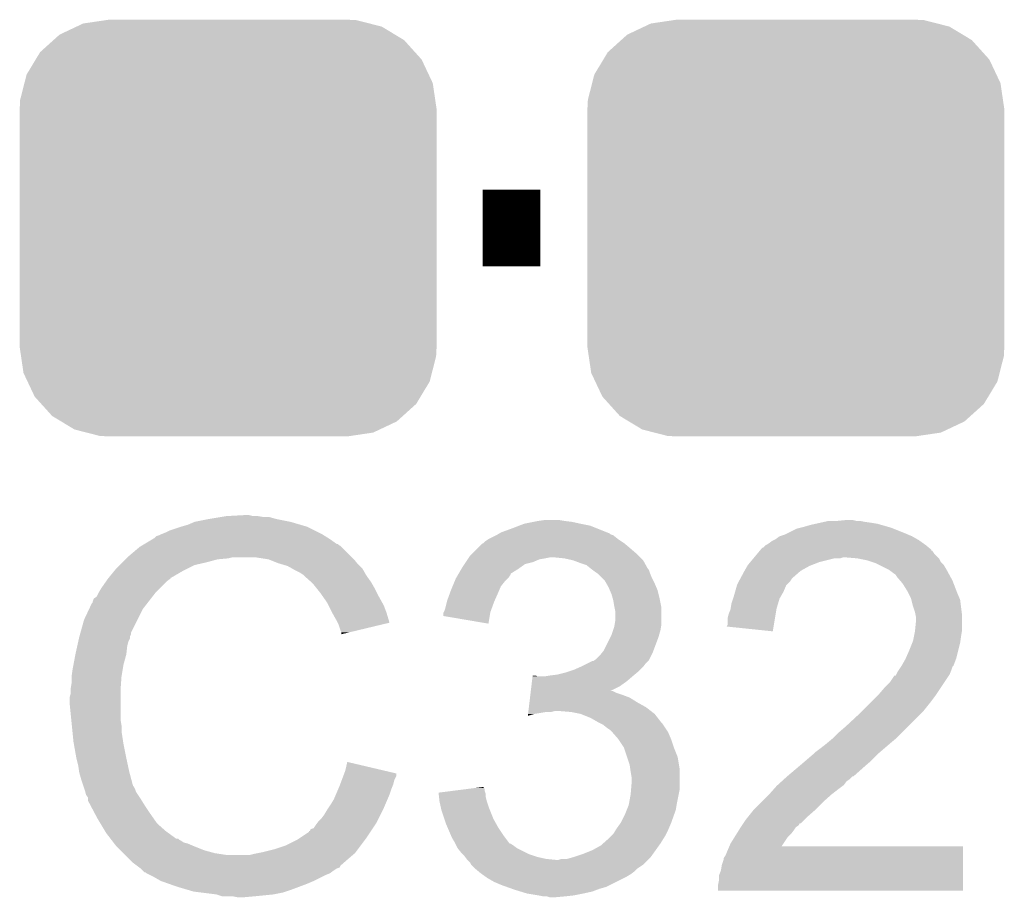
# Model space of a CAD drawing. Extents: x -4 to 126, y -8 to 66.
# Tile 128 of 256: x 34.2 to 36.81, y 52.1 to 54.42. Entities that reach past the tile are written whole.
import ezdxf

# ---------------------------------------------------------------- set-up
doc = ezdxf.new("R2010")
doc.units = 0
doc.layers.get('0').update_dxf_attribs({"linetype": 'CONTINUOUS'})
doc.layers.add('CLICKER_2_FOR_TMPM4L4A_V104_GTO', color=11, linetype='CONTINUOUS')
doc.layers.add('CLICKER_2_FOR_TMPM4L4A_V104_GTS', color=8, linetype='CONTINUOUS')

# ---------------------------------------------------------------- blocks, each defined once
blk = doc.blocks.new('CUSTOM_194')
for points in [[(-0.383312, 0.541074), (-0.323442, 0.549926), (0.373946, 0.541074), (0.339246, 0.549926)], [(-0.323442, 0.549926), (-0.31496, 0.55118), (0.339246, 0.549926), (0.31496, 0.55118)], [(-0.445816, 0.51162), (-0.400774, 0.532846), (0.441342, 0.51162), (0.406198, 0.532846)], [(-0.400774, 0.532846), (-0.383312, 0.541074), (0.406198, 0.532846), (0.373946, 0.541074)], [(-0.497124, 0.465342), (-0.461888, 0.497124), (0.49401, 0.465342), (0.465342, 0.497124)], [(-0.461888, 0.497124), (-0.445816, 0.51162), (0.465342, 0.497124), (0.441342, 0.51162)], [(-0.532846, 0.406198), (-0.508918, 0.445816), (0.53029, 0.406198), (0.51162, 0.445816)], [(-0.508918, 0.445816), (-0.497124, 0.465342), (0.51162, 0.445816), (0.49401, 0.465342)], [(-0.538686, 0.383312), (-0.532846, 0.406198), (0.541074, 0.383312), (0.53029, 0.406198)], [(-0.549926, 0.339246), (-0.538686, 0.383312), (0.54759, 0.339246), (0.541074, 0.383312)], [(-0.55118, 0.31496), (-0.549926, 0.339246), (0.55118, 0.31496), (0.54759, 0.339246)], [(-0.55118, -0.31496), (-0.55118, 0.31496), (0.55118, -0.31496), (0.55118, 0.31496)], [(-0.547588, -0.339246), (-0.55118, -0.31496), (0.549926, -0.339246), (0.55118, -0.31496)], [(-0.541074, -0.383312), (-0.547588, -0.339246), (0.538684, -0.383312), (0.549926, -0.339246)], [(-0.530288, -0.406198), (-0.541074, -0.383312), (0.532846, -0.406198), (0.538684, -0.383312)], [(-0.51162, -0.445816), (-0.530288, -0.406198), (0.508916, -0.445816), (0.532846, -0.406198)], [(-0.494008, -0.465342), (-0.51162, -0.445816), (0.497124, -0.465342), (0.508916, -0.445816)], [(-0.465342, -0.497124), (-0.494008, -0.465342), (0.461886, -0.497124), (0.497124, -0.465342)], [(-0.44134, -0.51162), (-0.465342, -0.497124), (0.445816, -0.51162), (0.461886, -0.497124)], [(-0.406198, -0.532846), (-0.44134, -0.51162), (0.400772, -0.532846), (0.445816, -0.51162)], [(-0.373944, -0.541074), (-0.406198, -0.532846), (0.383312, -0.541074), (0.400772, -0.532846)], [(-0.339246, -0.549926), (-0.373944, -0.541074), (0.32344, -0.549926), (0.383312, -0.541074)], [(-0.31496, -0.55118), (-0.339246, -0.549926), (0.31496, -0.55118), (0.32344, -0.549926)]]:
    blk.add_solid(points)

msp = doc.modelspace()

# ---------------------------------------------------------------- linework, layer by layer
at = {"layer": 'CLICKER_2_FOR_TMPM4L4A_V104_GTO', "const_width": 0.2032}
msp.add_lwpolyline([(35.42792, 53.8734), (35.58032, 53.8734)], dxfattribs=at)
at = {"layer": 'CLICKER_2_FOR_TMPM4L4A_V104_GTO'}
for points in [[(34.74974, 53.1114), (34.795458, 53.11394), (34.820862, 53.1114), (34.810702, 53.11394)], [(34.63036, 53.08346), (34.648142, 53.08854), (34.9631, 53.08346), (34.945828, 53.08854)], [(34.648142, 53.08854), (34.665922, 53.09616), (34.945828, 53.08854), (34.91992, 53.09616)], [(34.665922, 53.09616), (34.70402, 53.10378), (34.91992, 53.09616), (34.881818, 53.10378)], [(34.70402, 53.10378), (34.7345, 53.10886), (34.881818, 53.10378), (34.864044, 53.10886)], [(34.7345, 53.10886), (34.74974, 53.1114), (34.848802, 53.10886), (34.833562, 53.1114)], [(35.50412, 53.07838), (35.523926, 53.085998), (35.731446, 53.07838), (35.712402, 53.085998)], [(35.523926, 53.085998), (35.537142, 53.09108), (35.712402, 53.085998), (35.687, 53.09108)], [(35.537142, 53.09108), (35.56254, 53.09616), (35.687, 53.09108), (35.664138, 53.09616)], [(35.56254, 53.09616), (35.57524, 53.0987), (35.664138, 53.09616), (35.64382, 53.0987)], [(35.57524, 53.0987), (35.593022, 53.10124), (35.64382, 53.0987), (35.628582, 53.10124)], [(36.27882, 53.08346), (36.296598, 53.08854), (36.498532, 53.08346), (36.480752, 53.08854)], [(36.296598, 53.08854), (36.308028, 53.09108), (36.480752, 53.08854), (36.471862, 53.09108)], [(36.308028, 53.09108), (36.31946, 53.09362), (36.471862, 53.09108), (36.45662, 53.09362)], [(36.31946, 53.09362), (36.33089, 53.09616), (36.45662, 53.09362), (36.43884, 53.09616)], [(36.33089, 53.09616), (36.342322, 53.0987), (36.43884, 53.09616), (36.426142, 53.0987)], [(36.36518, 53.0987), (36.390578, 53.10124), (36.415982, 53.0987), (36.405822, 53.10124)], [(34.564324, 53.05806), (34.57194, 53.0606), (35.011866, 53.05806), (35.007802, 53.0606)], [(34.57194, 53.0606), (34.57702, 53.06314), (35.007802, 53.0606), (35.003738, 53.06314)], [(34.57702, 53.06314), (34.58972, 53.06822), (35.003738, 53.06314), (34.99358, 53.06822)], [(34.58972, 53.06822), (34.599882, 53.0733), (34.99358, 53.06822), (34.98342, 53.0733)], [(34.599882, 53.0733), (34.63036, 53.08346), (34.98342, 53.0733), (34.9631, 53.08346)], [(35.443162, 53.05044), (35.463474, 53.060598), (35.78606, 53.05044), (35.773362, 53.060598)], [(35.463474, 53.060598), (35.463478, 53.0606), (35.773362, 53.060598), (35.773358, 53.0606)], [(35.463478, 53.0606), (35.467712, 53.06314), (35.773358, 53.0606), (35.765744, 53.06314)], [(35.467712, 53.06314), (35.471938, 53.065676), (35.765744, 53.06314), (35.7632, 53.065676)], [(35.471938, 53.065676), (35.47618, 53.06822), (35.7632, 53.065676), (35.756842, 53.06822)], [(35.47618, 53.06822), (35.50412, 53.07838), (35.756842, 53.06822), (35.731446, 53.07838)], [(36.212782, 53.05806), (36.22802, 53.06314), (36.563302, 53.05806), (36.551448, 53.06314)], [(36.22802, 53.06314), (36.233098, 53.06568), (36.551448, 53.06314), (36.54552, 53.06568)], [(36.233098, 53.06568), (36.258502, 53.078382), (36.54552, 53.06568), (36.513768, 53.078382)], [(36.258502, 53.078382), (36.268656, 53.08092), (36.513768, 53.078382), (36.507422, 53.08092)], [(36.268656, 53.08092), (36.27882, 53.08346), (36.507422, 53.08092), (36.498532, 53.08346)], [(34.525368, 53.032658), (34.529602, 53.035198), (35.052, 53.032658), (35.046924, 53.035198)], [(34.529602, 53.035198), (34.533828, 53.037734), (35.046924, 53.035198), (35.044386, 53.037734)], [(34.533828, 53.037734), (34.533838, 53.03774), (35.044386, 53.037734), (35.041844, 53.03774)], [(34.533838, 53.03774), (34.555004, 53.05044), (35.041844, 53.03774), (35.024058, 53.05044)], [(34.555004, 53.05044), (34.559242, 53.052982), (35.024058, 53.05044), (35.019992, 53.052982)], [(34.559242, 53.052982), (34.564324, 53.05806), (35.019992, 53.052982), (35.011866, 53.05806)], [(35.41522, 53.02758), (35.425384, 53.037742), (35.81654, 53.02758), (35.804346, 53.037742)], [(35.425384, 53.037742), (35.430456, 53.04028), (35.804346, 53.037742), (35.8013, 53.04028)], [(35.430456, 53.04028), (35.43046, 53.040282), (35.8013, 53.04028), (35.801298, 53.040282)], [(35.43046, 53.040282), (35.43554, 53.04536), (35.801298, 53.040282), (35.79368, 53.04536)], [(35.43554, 53.04536), (35.443162, 53.05044), (35.79368, 53.04536), (35.78606, 53.05044)], [(36.169606, 53.027586), (36.17722, 53.0352), (36.607992, 53.027586), (36.59886, 53.0352)], [(36.17722, 53.0352), (36.177224, 53.035202), (36.59886, 53.0352), (36.598858, 53.035202)], [(36.177224, 53.035202), (36.1823, 53.037742), (36.598858, 53.035202), (36.595302, 53.037742)], [(36.1823, 53.037742), (36.192462, 53.04536), (36.595302, 53.037742), (36.584638, 53.04536)], [(36.192462, 53.04536), (36.197538, 53.0479), (36.584638, 53.04536), (36.581082, 53.0479)], [(36.197538, 53.0479), (36.20262, 53.050442), (36.581082, 53.0479), (36.576634, 53.050442)], [(36.20262, 53.050442), (36.212782, 53.05806), (36.576634, 53.050442), (36.563302, 53.05806)], [(34.48812, 53.00218), (34.521142, 53.030122), (35.08248, 53.00218), (35.054538, 53.030122)], [(34.521142, 53.030122), (34.525368, 53.032658), (35.054538, 53.030122), (35.052, 53.032658)], [(35.391512, 53.00218), (35.394902, 53.007262), (35.844482, 53.00218), (35.8394, 53.007262)], [(35.394902, 53.007262), (35.399982, 53.012342), (35.8394, 53.007262), (35.83432, 53.012342)], [(35.399982, 53.012342), (35.41522, 53.02758), (35.83432, 53.012342), (35.81654, 53.02758)], [(36.145896, 53.00218), (36.154364, 53.012338), (36.63188, 53.00218), (36.621722, 53.012338)], [(36.154364, 53.012338), (36.16071, 53.019952), (36.621722, 53.012338), (36.616644, 53.019952)], [(36.16071, 53.019952), (36.160716, 53.01996), (36.616644, 53.019952), (36.614122, 53.01996)], [(36.160716, 53.01996), (36.162826, 53.022492), (36.614122, 53.01996), (36.6141, 53.022492)], [(36.162826, 53.022492), (36.167068, 53.02758), (36.6141, 53.022492), (36.608, 53.02758)], [(36.167068, 53.02758), (36.169606, 53.027586), (36.608, 53.02758), (36.607992, 53.027586)], [(34.460178, 52.974238), (34.4678, 52.98186), (34.650676, 52.974238), (34.665918, 52.98186)], [(34.4678, 52.98186), (34.47542, 52.98948), (34.665918, 52.98186), (34.69894, 52.98948)], [(34.47542, 52.98948), (34.48304, 52.9971), (34.69894, 52.98948), (34.726878, 52.9971)], [(34.48304, 52.9971), (34.48558, 52.99964), (34.726878, 52.9971), (34.754818, 52.99964)], [(34.48558, 52.99964), (34.48812, 53.00218), (34.754818, 52.99964), (34.764978, 53.00218)], [(34.861498, 52.9971), (34.828478, 53.00218), (35.08756, 52.9971), (35.08248, 53.00218)], [(34.861504, 52.997098), (34.861498, 52.9971), (35.087562, 52.997098), (35.08756, 52.9971)], [(34.8869, 52.986938), (34.861504, 52.997098), (35.09569, 52.986938), (35.087562, 52.997098)], [(34.895364, 52.9844), (34.8869, 52.986938), (35.09772, 52.9844), (35.09569, 52.986938)], [(34.912298, 52.979322), (34.895364, 52.9844), (35.102798, 52.979322), (35.09772, 52.9844)], [(35.374578, 52.97678), (35.379656, 52.984398), (35.52901, 52.97678), (35.539676, 52.984398)], [(35.379656, 52.984398), (35.383044, 52.98948), (35.539676, 52.984398), (35.559998, 52.98948)], [(35.383044, 52.98948), (35.388124, 52.997098), (35.559998, 52.98948), (35.577778, 52.997098)], [(35.388124, 52.997098), (35.389818, 52.99964), (35.577778, 52.997098), (35.59302, 52.99964)], [(35.389818, 52.99964), (35.391512, 53.00218), (35.59302, 52.99964), (35.605718, 53.00218)], [(35.643818, 52.99964), (35.618422, 53.00218), (35.847022, 52.99964), (35.844482, 53.00218)], [(35.666678, 52.99456), (35.643818, 52.99964), (35.852102, 52.99456), (35.847022, 52.99964)], [(35.666684, 52.994558), (35.666678, 52.99456), (35.852102, 52.994558), (35.852102, 52.99456)], [(35.687, 52.98694), (35.666684, 52.994558), (35.856336, 52.98694), (35.852102, 52.994558)], [(35.702238, 52.98186), (35.687, 52.98694), (35.859158, 52.98186), (35.856336, 52.98694)], [(35.71494, 52.9717), (35.702238, 52.98186), (35.864802, 52.9717), (35.859158, 52.98186)], [(36.127508, 52.97932), (36.12896, 52.981858), (36.291518, 52.97932), (36.297864, 52.981858)], [(36.12896, 52.981858), (36.13531, 52.989478), (36.297864, 52.981858), (36.316918, 52.989478)], [(36.13531, 52.989478), (36.14378, 52.99964), (36.316918, 52.989478), (36.357558, 52.99964)], [(36.14378, 52.99964), (36.145896, 53.002178), (36.372796, 52.99964), (36.380418, 53.002178)], [(36.145896, 53.002178), (36.145896, 53.00218), (36.380418, 53.002178), (36.388042, 53.00218)], [(36.41852, 52.99964), (36.388042, 53.00218), (36.63442, 52.99964), (36.63188, 53.00218)], [(36.41854, 52.999636), (36.41852, 52.99964), (36.634422, 52.999636), (36.63442, 52.99964)], [(36.443918, 52.99456), (36.41854, 52.999636), (36.636962, 52.99456), (36.634422, 52.999636)], [(36.459158, 52.98948), (36.443918, 52.99456), (36.639502, 52.98948), (36.636962, 52.99456)], [(36.466778, 52.98694), (36.459158, 52.98948), (36.642042, 52.98694), (36.639502, 52.98948)], [(36.476942, 52.981858), (36.466778, 52.98694), (36.647122, 52.981858), (36.642042, 52.98694)], [(36.502338, 52.96916), (36.476942, 52.981858), (36.65474, 52.96916), (36.647122, 52.981858)], [(34.439398, 52.94884), (34.453944, 52.96662), (34.604956, 52.94884), (34.635442, 52.96662)], [(34.453944, 52.96662), (34.460178, 52.974238), (34.635442, 52.96662), (34.650676, 52.974238)], [(34.925642, 52.971698), (34.912298, 52.979322), (35.110422, 52.971698), (35.102798, 52.979322)], [(34.930082, 52.96916), (34.925642, 52.971698), (35.111874, 52.96916), (35.110422, 52.971698)], [(34.945318, 52.96154), (34.930082, 52.96916), (35.116226, 52.96154), (35.111874, 52.96916)], [(34.95294, 52.95646), (34.945318, 52.96154), (35.119128, 52.95646), (35.116226, 52.96154)], [(34.95548, 52.95392), (34.95294, 52.95646), (35.12058, 52.95392), (35.119128, 52.95646)], [(35.358278, 52.948838), (35.36272, 52.956454), (35.496498, 52.948838), (35.501576, 52.956454)], [(35.36272, 52.956454), (35.364198, 52.958988), (35.501576, 52.956454), (35.50158, 52.958988)], [(35.364198, 52.958988), (35.371614, 52.9717), (35.50158, 52.958988), (35.5219, 52.9717)], [(35.371614, 52.9717), (35.374578, 52.97678), (35.5219, 52.9717), (35.52901, 52.97678)], [(35.718332, 52.969156), (35.71494, 52.9717), (35.86734, 52.969156), (35.864802, 52.9717)], [(35.7251, 52.96408), (35.718332, 52.969156), (35.869034, 52.96408), (35.86734, 52.969156)], [(35.72891, 52.96154), (35.7251, 52.96408), (35.86988, 52.96154), (35.869034, 52.96408)], [(35.73272, 52.959), (35.72891, 52.96154), (35.870896, 52.959), (35.86988, 52.96154)], [(35.74288, 52.94884), (35.73272, 52.959), (35.87496, 52.94884), (35.870896, 52.959)], [(36.110594, 52.948842), (36.1188, 52.96408), (36.24834, 52.948842), (36.265756, 52.96408)], [(36.1188, 52.96408), (36.12025, 52.96662), (36.265756, 52.96408), (36.26866, 52.96662)], [(36.12025, 52.96662), (36.127508, 52.97932), (36.26866, 52.96662), (36.291518, 52.97932)], [(36.5125, 52.96154), (36.502338, 52.96916), (36.658898, 52.96154), (36.65474, 52.96916)], [(36.520116, 52.95646), (36.5125, 52.96154), (36.661668, 52.95646), (36.658898, 52.96154)], [(36.522658, 52.951384), (36.520116, 52.95646), (36.664436, 52.951384), (36.661668, 52.95646)], [(34.419538, 52.9209), (34.431982, 52.938678), (34.574482, 52.9209), (34.59226, 52.938678)], [(34.431982, 52.938678), (34.437316, 52.946296), (34.59226, 52.938678), (34.602412, 52.946296)], [(34.437316, 52.946296), (34.43732, 52.9463), (34.602412, 52.946296), (34.602412, 52.9463)], [(34.43732, 52.9463), (34.43938, 52.948818), (34.602412, 52.9463), (34.60242, 52.948818)], [(34.43938, 52.948818), (34.439398, 52.94884), (34.60242, 52.948818), (34.604956, 52.94884)], [(34.955484, 52.953918), (34.95548, 52.95392), (35.12058, 52.953918), (35.12058, 52.95392)], [(34.975484, 52.93614), (34.955484, 52.953918), (35.133282, 52.93614), (35.12058, 52.953918)], [(34.97834, 52.9336), (34.975484, 52.93614), (35.134734, 52.9336), (35.133282, 52.93614)], [(34.990532, 52.91836), (34.97834, 52.9336), (35.14344, 52.91836), (35.134734, 52.9336)], [(35.348332, 52.925978), (35.353622, 52.938678), (35.47618, 52.925978), (35.486338, 52.938678)], [(35.353622, 52.938678), (35.3568, 52.946302), (35.486338, 52.938678), (35.493962, 52.946302)], [(35.3568, 52.946302), (35.358278, 52.948838), (35.493962, 52.946302), (35.496498, 52.948838)], [(35.750498, 52.94122), (35.74288, 52.94884), (35.87877, 52.94122), (35.87496, 52.94884)], [(35.754854, 52.9336), (35.750498, 52.94122), (35.88258, 52.9336), (35.87877, 52.94122)], [(35.76066, 52.923442), (35.754854, 52.9336), (35.886934, 52.923442), (35.88258, 52.9336)], [(36.100292, 52.928516), (36.10102, 52.931062), (36.230558, 52.928516), (36.233102, 52.931062)], [(36.10102, 52.931062), (36.10512, 52.938678), (36.233102, 52.931062), (36.240718, 52.938678)], [(36.10512, 52.938678), (36.109224, 52.9463), (36.240718, 52.938678), (36.2458, 52.9463)], [(36.109224, 52.9463), (36.110594, 52.948842), (36.2458, 52.9463), (36.24834, 52.948842)], [(36.531372, 52.94122), (36.522658, 52.951384), (36.66998, 52.94122), (36.664436, 52.951384)], [(36.5379, 52.933602), (36.531372, 52.94122), (36.67291, 52.933602), (36.66998, 52.94122)], [(36.5506, 52.913278), (36.5379, 52.933602), (36.680728, 52.913278), (36.67291, 52.933602)], [(34.406842, 52.898046), (34.41192, 52.908198), (34.554448, 52.898046), (34.562344, 52.908198)], [(34.41192, 52.908198), (34.413442, 52.910738), (34.562344, 52.908198), (34.56432, 52.910738)], [(34.413442, 52.910738), (34.419538, 52.9209), (34.56432, 52.910738), (34.574482, 52.9209)], [(34.99866, 52.9082), (34.990532, 52.91836), (35.14852, 52.9082), (35.14344, 52.91836)], [(35.005772, 52.89804), (34.99866, 52.9082), (35.1536, 52.89804), (35.14852, 52.9082)], [(35.333942, 52.88788), (35.34133, 52.9082), (35.459528, 52.88788), (35.46856, 52.9082)], [(35.34133, 52.9082), (35.3441, 52.915818), (35.46856, 52.9082), (35.471824, 52.915818)], [(35.3441, 52.915818), (35.348332, 52.925978), (35.471824, 52.915818), (35.47618, 52.925978)], [(35.763928, 52.915818), (35.76066, 52.923442), (35.8902, 52.915818), (35.886934, 52.923442)], [(35.76828, 52.905662), (35.763928, 52.915818), (35.89274, 52.905662), (35.8902, 52.915818)], [(35.771184, 52.8955), (35.76828, 52.905662), (35.89528, 52.8955), (35.89274, 52.905662)], [(36.09086, 52.8955), (36.095212, 52.910738), (36.21423, 52.8955), (36.22294, 52.910738)], [(36.095212, 52.910738), (36.100292, 52.928516), (36.22294, 52.910738), (36.230558, 52.928516)], [(36.55314, 52.9082), (36.5506, 52.913278), (36.68268, 52.9082), (36.680728, 52.913278)], [(36.56076, 52.892962), (36.55314, 52.9082), (36.68921, 52.892962), (36.68268, 52.9082)], [(34.386968, 52.865018), (34.394142, 52.88026), (34.52876, 52.865018), (34.540614, 52.88026)], [(34.394142, 52.88026), (34.39668, 52.882806), (34.540614, 52.88026), (34.542594, 52.882806)], [(34.39668, 52.882806), (34.396682, 52.885342), (34.542594, 52.882806), (34.544566, 52.885342)], [(34.396682, 52.885342), (34.399224, 52.892962), (34.544566, 52.885342), (34.550494, 52.892962)], [(34.399224, 52.892962), (34.406842, 52.898046), (34.550494, 52.892962), (34.554448, 52.898046)], [(35.016438, 52.8828), (35.005772, 52.89804), (35.162068, 52.8828), (35.1536, 52.89804)], [(35.02025, 52.87518), (35.016438, 52.8828), (35.1663, 52.87518), (35.162068, 52.8828)], [(35.328858, 52.86756), (35.333306, 52.88534), (35.451934, 52.86756), (35.4584, 52.88534)], [(35.333306, 52.88534), (35.333942, 52.88788), (35.4584, 52.88534), (35.459528, 52.88788)], [(35.77336, 52.887882), (35.771184, 52.8955), (35.896804, 52.887882), (35.89528, 52.8955)], [(35.7759, 52.87264), (35.77336, 52.887882), (35.899852, 52.87264), (35.896804, 52.887882)], [(36.083662, 52.86756), (36.085782, 52.880262), (36.20516, 52.86756), (36.208968, 52.880262)], [(36.085782, 52.880262), (36.090012, 52.892958), (36.208968, 52.880262), (36.212778, 52.892958)], [(36.090012, 52.892958), (36.09086, 52.8955), (36.212778, 52.892958), (36.21423, 52.8955)], [(36.561398, 52.890416), (36.56076, 52.892962), (36.6903, 52.890416), (36.68921, 52.892962)], [(36.565842, 52.87264), (36.561398, 52.890416), (36.692524, 52.87264), (36.6903, 52.890416)], [(34.37382, 52.837082), (34.386968, 52.865018), (34.514792, 52.837082), (34.52876, 52.865018)], [(35.02914, 52.8574), (35.02025, 52.87518), (35.17297, 52.8574), (35.1663, 52.87518)], [(35.03055, 52.854862), (35.02914, 52.8574), (35.17392, 52.854862), (35.17297, 52.8574)], [(35.04184, 52.83454), (35.03055, 52.854862), (35.179996, 52.83454), (35.17392, 52.854862)], [(35.32378, 52.847258), (35.323782, 52.854864), (35.446542, 52.847258), (35.447814, 52.854864)], [(35.323782, 52.854864), (35.325048, 52.857398), (35.447814, 52.854864), (35.44824, 52.857398)], [(35.325048, 52.857398), (35.32632, 52.859942), (35.44824, 52.857398), (35.449164, 52.859942)], [(35.32632, 52.859942), (35.328858, 52.86756), (35.449164, 52.859942), (35.451934, 52.86756)], [(35.77641, 52.870098), (35.7759, 52.87264), (35.90036, 52.870098), (35.899852, 52.87264)], [(35.77844, 52.859942), (35.77641, 52.870098), (35.90036, 52.859942), (35.90036, 52.870098)], [(35.77844, 52.834542), (35.77844, 52.859942), (35.90036, 52.834542), (35.90036, 52.859942)], [(36.07562, 52.842162), (36.078162, 52.852322), (36.200918, 52.842162), (36.202614, 52.852322)], [(36.078162, 52.852322), (36.08324, 52.865022), (36.202614, 52.852322), (36.204736, 52.865022)], [(36.08324, 52.865022), (36.083662, 52.86756), (36.204736, 52.865022), (36.20516, 52.86756)], [(36.570918, 52.8574), (36.565842, 52.87264), (36.694428, 52.8574), (36.692524, 52.87264)], [(36.572444, 52.849778), (36.570918, 52.8574), (36.69538, 52.849778), (36.694428, 52.8574)], [(34.364646, 52.804056), (34.37382, 52.837082), (34.49828, 52.804056), (34.514792, 52.837082)], [(35.044384, 52.829454), (35.04184, 52.83454), (35.181516, 52.829454), (35.179996, 52.83454)], [(35.04692, 52.82438), (35.044384, 52.829454), (35.160354, 52.82438), (35.181516, 52.829454)], [(35.443138, 52.826924), (35.32378, 52.847258), (35.443138, 52.826924), (35.446542, 52.847258)], [(35.776746, 52.824378), (35.77844, 52.834542), (35.90036, 52.824378), (35.90036, 52.834542)], [(36.07562, 52.824384), (36.07562, 52.842162), (36.197948, 52.824384), (36.200918, 52.842162)], [(36.571174, 52.809138), (36.57346, 52.831998), (36.69538, 52.809138), (36.69538, 52.831998)], [(36.57346, 52.844702), (36.572444, 52.849778), (36.69538, 52.844702), (36.69538, 52.849778)], [(36.57346, 52.831998), (36.57346, 52.844702), (36.69538, 52.831998), (36.69538, 52.844702)], [(34.363234, 52.798976), (34.364646, 52.804056), (34.498278, 52.798976), (34.49828, 52.804056)], [(35.052, 52.809142), (35.04692, 52.82438), (35.096804, 52.809142), (35.160354, 52.82438)], [(35.054538, 52.804064), (35.052, 52.809142), (35.075626, 52.804064), (35.096804, 52.809142)], [(35.05454, 52.799008), (35.054538, 52.804064), (35.05454, 52.799008), (35.075626, 52.804064)], [(35.76828, 52.796442), (35.772512, 52.809138), (35.894192, 52.796442), (35.89782, 52.809138)], [(35.772512, 52.809138), (35.7759, 52.8193), (35.89782, 52.809138), (35.899512, 52.8193)], [(35.7759, 52.8193), (35.776746, 52.824378), (35.899512, 52.8193), (35.90036, 52.824378)], [(36.073094, 52.819326), (36.07562, 52.824384), (36.197104, 52.819326), (36.197948, 52.824384)], [(36.19498, 52.806602), (36.073094, 52.819326), (36.19498, 52.806602), (36.197104, 52.819326)], [(36.56838, 52.7939), (36.57092, 52.806598), (36.69284, 52.7939), (36.694956, 52.806598)], [(36.57092, 52.806598), (36.571174, 52.809138), (36.694956, 52.806598), (36.69538, 52.809138)], [(34.356038, 52.768498), (34.358296, 52.778658), (34.48812, 52.768498), (34.490658, 52.778658)], [(34.358296, 52.778658), (34.360554, 52.788816), (34.490658, 52.778658), (34.495738, 52.788816)], [(34.360554, 52.788816), (34.36112, 52.79136), (34.495738, 52.788816), (34.495738, 52.79136)], [(34.36112, 52.79136), (34.361824, 52.793896), (34.495738, 52.79136), (34.49574, 52.793896)], [(34.361824, 52.793896), (34.363234, 52.798976), (34.49574, 52.793896), (34.498278, 52.798976)], [(35.747962, 52.755802), (35.765738, 52.79136), (35.879404, 52.755802), (35.89274, 52.79136)], [(35.765738, 52.79136), (35.76828, 52.796442), (35.89274, 52.79136), (35.894192, 52.796442)], [(36.55568, 52.7558), (36.563806, 52.77612), (36.685218, 52.7558), (36.6903, 52.77612)], [(36.563806, 52.77612), (36.56584, 52.781202), (36.6903, 52.77612), (36.691026, 52.781202)], [(36.56584, 52.781202), (36.56838, 52.7939), (36.691026, 52.781202), (36.69284, 52.7939)], [(34.35096, 52.74564), (34.356038, 52.768498), (34.48558, 52.74564), (34.48812, 52.768498)], [(35.737802, 52.743102), (35.743896, 52.75072), (35.87369, 52.743102), (35.8775, 52.75072)], [(35.743896, 52.75072), (35.747962, 52.755802), (35.8775, 52.75072), (35.879404, 52.755802)], [(36.546646, 52.735478), (36.55568, 52.7558), (36.680138, 52.735478), (36.685218, 52.7558)], [(34.34572, 52.7177), (34.350958, 52.745638), (34.47796, 52.7177), (34.48558, 52.745638)], [(34.350958, 52.745638), (34.35096, 52.74564), (34.48558, 52.745638), (34.48558, 52.74564)], [(35.69208, 52.71516), (35.707318, 52.722778), (35.854002, 52.71516), (35.85972, 52.722778)], [(35.707318, 52.722778), (35.717484, 52.72786), (35.85972, 52.722778), (35.864798, 52.72786)], [(35.717484, 52.72786), (35.720026, 52.727864), (35.864798, 52.72786), (35.864802, 52.727864)], [(35.720026, 52.727864), (35.723828, 52.7304), (35.864802, 52.727864), (35.867338, 52.7304)], [(35.723828, 52.7304), (35.727642, 52.732942), (35.867338, 52.7304), (35.868608, 52.732942)], [(35.727642, 52.732942), (35.737802, 52.743102), (35.868608, 52.732942), (35.87369, 52.743102)], [(36.535358, 52.71516), (36.54552, 52.732942), (36.672516, 52.71516), (36.679186, 52.732942)], [(36.54552, 52.732942), (36.546646, 52.735478), (36.679186, 52.732942), (36.680138, 52.735478)], [(34.3408, 52.687222), (34.34334, 52.705), (34.47288, 52.687222), (34.475842, 52.705)], [(34.34334, 52.705), (34.34572, 52.7177), (34.475842, 52.705), (34.47796, 52.7177)], [(35.62604, 52.6923), (35.646358, 52.69738), (35.829748, 52.6923), (35.835844, 52.69738)], [(35.646358, 52.69738), (35.661598, 52.70246), (35.835844, 52.69738), (35.84194, 52.70246)], [(35.661598, 52.70246), (35.669218, 52.705), (35.84194, 52.70246), (35.844478, 52.705)], [(35.669218, 52.705), (35.686364, 52.71262), (35.844478, 52.705), (35.852098, 52.71262)], [(35.686364, 52.71262), (35.69208, 52.71516), (35.852098, 52.71262), (35.854002, 52.71516)], [(36.521388, 52.692298), (36.525202, 52.699922), (36.662358, 52.692298), (36.665408, 52.699922)], [(36.525202, 52.699922), (36.528586, 52.705), (36.665408, 52.699922), (36.66744, 52.705)], [(36.528586, 52.705), (36.533662, 52.712616), (36.66744, 52.705), (36.66998, 52.712616)], [(36.533662, 52.712616), (36.535358, 52.715158), (36.66998, 52.712616), (36.672514, 52.715158)], [(36.535358, 52.715158), (36.535358, 52.71516), (36.672514, 52.715158), (36.672516, 52.71516)], [(34.33826, 52.654202), (34.3408, 52.669442), (34.47052, 52.654202), (34.47161, 52.669442)], [(34.3408, 52.68722), (34.3408, 52.687222), (34.472878, 52.68722), (34.47288, 52.687222)], [(34.3408, 52.669442), (34.3408, 52.68722), (34.47161, 52.669442), (34.472878, 52.68722)], [(35.556688, 52.66182), (35.558202, 52.67452), (35.791138, 52.66182), (35.808922, 52.67452)], [(35.558202, 52.67452), (35.559716, 52.68722), (35.808922, 52.67452), (35.823736, 52.68722)], [(35.559716, 52.68722), (35.560018, 52.689758), (35.572704, 52.68722), (35.567624, 52.689758)], [(35.560018, 52.689758), (35.56002, 52.68976), (35.567624, 52.689758), (35.56002, 52.68976)], [(35.590482, 52.68722), (35.60572, 52.68976), (35.823736, 52.68722), (35.8267, 52.68976)], [(35.60572, 52.68976), (35.62604, 52.6923), (35.8267, 52.68976), (35.829748, 52.6923)], [(36.489638, 52.65674), (36.50488, 52.67198), (36.638652, 52.65674), (36.648812, 52.67198)], [(36.50488, 52.67198), (36.51504, 52.687224), (36.648812, 52.67198), (36.658974, 52.687224)], [(36.51504, 52.687224), (36.515062, 52.68976), (36.658974, 52.687224), (36.660666, 52.68976)], [(36.515062, 52.68976), (36.520126, 52.689774), (36.660666, 52.68976), (36.660674, 52.689774)], [(36.520126, 52.689774), (36.521388, 52.692298), (36.660674, 52.689774), (36.662358, 52.692298)], [(34.33826, 52.651662), (34.33826, 52.654202), (34.47034, 52.651662), (34.47052, 52.654202)], [(34.33826, 52.641502), (34.33826, 52.651662), (34.47034, 52.641502), (34.47034, 52.651662)], [(35.553962, 52.63896), (35.554568, 52.64404), (35.79622, 52.63896), (35.780982, 52.64404)], [(35.554568, 52.64404), (35.555174, 52.649118), (35.780982, 52.64404), (35.770824, 52.649118)], [(35.555174, 52.64912), (35.556688, 52.66182), (35.765832, 52.64912), (35.791138, 52.66182)], [(35.555174, 52.649118), (35.555174, 52.64912), (35.770824, 52.649118), (35.765832, 52.64912)], [(36.4744, 52.63896), (36.489638, 52.65674), (36.6268, 52.63896), (36.638652, 52.65674)], [(34.33572, 52.631342), (34.33826, 52.641502), (34.47034, 52.631342), (34.47034, 52.641502)], [(34.33572, 52.616098), (34.33572, 52.631342), (34.47034, 52.616098), (34.47034, 52.631342)], [(35.550024, 52.60594), (35.55154, 52.618642), (35.859718, 52.60594), (35.83686, 52.618642)], [(35.55154, 52.618642), (35.553054, 52.631338), (35.83686, 52.618642), (35.816542, 52.631338)], [(35.553054, 52.631338), (35.553962, 52.63896), (35.816542, 52.631338), (35.79622, 52.63896)], [(36.42868, 52.59324), (36.45408, 52.61864), (36.59124, 52.59324), (36.61156, 52.61864)], [(36.45408, 52.61864), (36.4744, 52.63896), (36.61156, 52.61864), (36.6268, 52.63896)], [(34.340038, 52.572918), (34.33572, 52.616098), (34.47034, 52.572918), (34.47034, 52.616098)], [(35.547904, 52.58816), (35.54851, 52.59324), (35.565078, 52.58816), (35.595558, 52.59324)], [(35.54851, 52.59324), (35.548814, 52.59578), (35.608258, 52.59324), (35.618418, 52.59578)], [(35.548814, 52.59578), (35.550024, 52.60594), (35.872782, 52.59578), (35.859718, 52.60594)], [(35.6616, 52.59324), (35.631122, 52.59578), (35.876048, 52.59324), (35.872782, 52.59578)], [(35.686998, 52.58816), (35.6616, 52.59324), (35.88258, 52.58816), (35.876048, 52.59324)], [(36.4236, 52.58816), (36.42868, 52.59324), (36.58616, 52.58816), (36.59124, 52.59324)], [(34.341562, 52.557678), (34.340038, 52.572918), (34.47288, 52.557678), (34.47034, 52.572918)], [(35.547304, 52.583112), (35.547904, 52.58816), (35.547304, 52.583112), (35.565078, 52.58816)], [(35.687004, 52.588158), (35.686998, 52.58816), (35.882582, 52.588158), (35.88258, 52.58816)], [(35.7124, 52.578), (35.687004, 52.588158), (35.890484, 52.578), (35.882582, 52.588158)], [(35.730182, 52.56784), (35.7124, 52.578), (35.898388, 52.56784), (35.890484, 52.578)], [(35.735262, 52.5653), (35.730182, 52.56784), (35.900362, 52.5653), (35.898388, 52.56784)], [(35.740342, 52.56276), (35.735262, 52.5653), (35.9029, 52.56276), (35.900362, 52.5653)], [(36.38804, 52.55514), (36.4236, 52.58816), (36.55314, 52.55514), (36.58616, 52.58816)], [(34.343086, 52.542438), (34.341562, 52.557678), (34.47288, 52.542438), (34.47288, 52.557678)], [(34.34588, 52.514498), (34.343086, 52.542438), (34.47718, 52.514498), (34.47288, 52.542438)], [(35.745418, 52.560222), (35.740342, 52.56276), (35.904592, 52.560222), (35.9029, 52.56276)], [(35.75812, 52.55006), (35.745418, 52.560222), (35.911368, 52.55006), (35.904592, 52.560222)], [(35.76574, 52.54498), (35.75812, 52.55006), (35.914754, 52.54498), (35.911368, 52.55006)], [(35.768282, 52.54244), (35.76574, 52.54498), (35.916448, 52.54244), (35.914754, 52.54498)], [(35.770506, 52.5399), (35.768282, 52.54244), (35.91814, 52.5399), (35.916448, 52.54244)], [(35.78606, 52.522122), (35.770506, 52.5399), (35.92576, 52.522122), (35.91814, 52.5399)], [(36.35502, 52.52466), (36.37026, 52.5399), (36.52266, 52.52466), (36.5379, 52.5399)], [(36.37026, 52.5399), (36.38804, 52.55514), (36.5379, 52.5399), (36.55314, 52.55514)], [(34.346778, 52.50942), (34.34588, 52.514498), (34.47796, 52.50942), (34.47718, 52.514498)], [(35.786062, 52.52212), (35.78606, 52.522122), (35.92576, 52.52212), (35.92576, 52.522122)], [(35.801298, 52.499264), (35.786062, 52.52212), (35.93338, 52.499264), (35.92576, 52.52212)], [(36.33978, 52.51196), (36.355018, 52.524658), (36.50742, 52.51196), (36.522656, 52.524658)], [(36.355018, 52.524658), (36.35502, 52.52466), (36.522656, 52.524658), (36.52266, 52.52466)], [(34.3535, 52.47132), (34.346778, 52.50942), (34.48558, 52.47132), (34.47796, 52.50942)], [(35.8013, 52.49926), (35.801298, 52.499264), (35.93338, 52.49926), (35.93338, 52.499264)], [(35.809768, 52.473858), (35.8013, 52.49926), (35.94354, 52.473858), (35.93338, 52.49926)], [(36.306762, 52.48656), (36.32708, 52.5018), (36.477784, 52.48656), (36.495564, 52.5018)], [(36.32708, 52.5018), (36.33978, 52.51196), (36.495564, 52.5018), (36.50742, 52.51196)], [(34.35858, 52.451), (34.3535, 52.47132), (34.489936, 52.451), (34.48558, 52.47132)], [(35.0647, 52.438302), (35.069802, 52.461156), (35.166872, 52.438302), (35.069802, 52.461156)], [(35.816538, 52.453542), (35.809768, 52.473858), (35.946926, 52.453542), (35.94354, 52.473858)], [(36.26612, 52.451), (36.277974, 52.46116), (36.439928, 52.451), (36.45154, 52.46116)], [(36.277974, 52.46116), (36.30168, 52.481478), (36.45154, 52.46116), (36.471856, 52.481478)], [(36.30168, 52.481478), (36.301684, 52.481482), (36.471856, 52.481478), (36.47186, 52.481482)], [(36.301684, 52.481482), (36.306762, 52.48656), (36.47186, 52.481482), (36.477784, 52.48656)], [(34.360758, 52.43576), (34.35858, 52.451), (34.4932, 52.43576), (34.489936, 52.451)], [(34.36112, 52.433222), (34.360758, 52.43576), (34.493878, 52.433222), (34.4932, 52.43576)], [(35.061834, 52.430662), (35.0647, 52.438302), (35.19932, 52.430662), (35.166872, 52.438302)], [(35.817992, 52.443378), (35.816538, 52.453542), (35.94862, 52.443378), (35.946926, 52.453542)], [(35.81908, 52.43576), (35.817992, 52.443378), (35.94862, 52.43576), (35.94862, 52.443378)], [(35.82162, 52.420522), (35.81908, 52.43576), (35.94862, 52.420522), (35.94862, 52.43576)], [(36.2331, 52.42306), (36.257114, 52.44338), (36.408354, 52.42306), (36.43122, 52.44338)], [(36.257114, 52.44338), (36.26612, 52.451), (36.43122, 52.44338), (36.439928, 52.451)], [(34.3662, 52.41544), (34.36112, 52.433222), (34.498622, 52.41544), (34.493878, 52.433222)], [(34.372128, 52.397658), (34.3662, 52.41544), (34.503364, 52.397658), (34.498622, 52.41544)], [(35.051364, 52.402738), (35.055172, 52.412898), (35.191698, 52.402738), (35.194238, 52.412898)], [(35.055172, 52.412898), (35.058982, 52.423056), (35.194238, 52.412898), (35.199318, 52.423056)], [(35.058982, 52.423056), (35.061834, 52.430662), (35.199318, 52.423056), (35.19932, 52.430662)], [(35.82162, 52.405278), (35.82162, 52.420522), (35.94862, 52.405278), (35.94862, 52.420522)], [(36.20795, 52.400198), (36.219126, 52.410358), (36.382958, 52.400198), (36.390578, 52.410358)], [(36.219126, 52.410358), (36.224718, 52.41544), (36.390578, 52.410358), (36.3982, 52.41544)], [(36.224718, 52.41544), (36.233092, 52.423054), (36.3982, 52.41544), (36.405814, 52.423054)], [(36.233092, 52.423054), (36.2331, 52.42306), (36.405814, 52.423054), (36.408354, 52.42306)], [(34.372976, 52.395116), (34.372128, 52.397658), (34.505902, 52.395116), (34.503364, 52.397658)], [(34.374668, 52.390038), (34.372976, 52.395116), (34.50844, 52.390038), (34.505902, 52.395116)], [(34.37636, 52.384958), (34.374668, 52.390038), (34.510136, 52.384958), (34.50844, 52.390038)], [(34.376996, 52.382416), (34.37636, 52.384958), (34.510982, 52.382416), (34.510136, 52.384958)], [(35.039662, 52.374802), (35.046194, 52.390042), (35.18154, 52.374802), (35.18662, 52.390042)], [(35.046194, 52.390042), (35.04946, 52.39766), (35.18662, 52.390042), (35.189666, 52.39766)], [(35.04946, 52.39766), (35.051364, 52.402738), (35.189666, 52.39766), (35.191698, 52.402738)], [(35.3111, 52.37988), (35.350932, 52.384958), (35.434694, 52.37988), (35.433002, 52.384958)], [(35.350932, 52.384958), (35.39075, 52.390034), (35.433002, 52.384958), (35.433, 52.390034)], [(35.39075, 52.390034), (35.410676, 52.392574), (35.433, 52.390034), (35.430466, 52.392574)], [(35.410676, 52.392574), (35.43046, 52.395096), (35.430466, 52.392574), (35.43046, 52.395096)], [(35.81908, 52.374798), (35.820138, 52.387498), (35.946078, 52.374798), (35.94862, 52.387498)], [(35.820138, 52.387498), (35.82162, 52.405278), (35.94862, 52.387498), (35.94862, 52.405278)], [(36.18484, 52.3748), (36.200644, 52.39258), (36.34994, 52.3748), (36.3728, 52.39258)], [(36.200644, 52.39258), (36.20516, 52.39766), (36.3728, 52.39258), (36.379572, 52.39766)], [(36.20516, 52.39766), (36.20795, 52.400198), (36.379572, 52.39766), (36.382958, 52.400198)], [(34.378898, 52.374802), (34.376996, 52.382416), (34.51606, 52.374802), (34.510982, 52.382416)], [(34.383976, 52.367186), (34.378898, 52.374802), (34.521136, 52.367186), (34.51606, 52.374802)], [(34.383978, 52.36718), (34.383976, 52.367186), (34.52114, 52.36718), (34.521136, 52.367186)], [(34.38398, 52.359564), (34.383978, 52.36718), (34.5259, 52.359564), (34.52114, 52.36718)], [(34.38652, 52.35448), (34.38398, 52.359564), (34.529078, 52.35448), (34.5259, 52.359564)], [(35.0266, 52.349398), (35.03422, 52.362102), (35.170652, 52.349398), (35.176096, 52.362102)], [(35.03422, 52.362102), (35.039662, 52.374802), (35.176096, 52.362102), (35.18154, 52.374802)], [(35.311382, 52.377336), (35.3111, 52.37988), (35.43554, 52.377336), (35.434694, 52.37988)], [(35.312222, 52.369718), (35.311382, 52.377336), (35.43554, 52.369718), (35.43554, 52.377336)], [(35.31334, 52.359562), (35.312222, 52.369718), (35.43808, 52.359562), (35.43554, 52.369718)], [(35.31362, 52.357022), (35.31334, 52.359562), (35.438928, 52.357022), (35.43808, 52.359562)], [(35.318136, 52.3367), (35.31362, 52.357022), (35.4457, 52.3367), (35.438928, 52.357022)], [(35.81446, 52.3494), (35.81908, 52.374798), (35.941, 52.3494), (35.946078, 52.374798)], [(36.16452, 52.35448), (36.18484, 52.3748), (36.32708, 52.35448), (36.34994, 52.3748)], [(34.390556, 52.34686), (34.38652, 52.35448), (34.53384, 52.34686), (34.529078, 52.35448)], [(34.402658, 52.324), (34.390556, 52.34686), (34.54908, 52.324), (34.53384, 52.34686)], [(35.008822, 52.321462), (35.016438, 52.33416), (35.15741, 52.321462), (35.163758, 52.33416)], [(35.016438, 52.33416), (35.019824, 52.33924), (35.163758, 52.33416), (35.1663, 52.33924)], [(35.019824, 52.33924), (35.0266, 52.349398), (35.1663, 52.33924), (35.170652, 52.349398)], [(35.3187, 52.334162), (35.318136, 52.3367), (35.446716, 52.334162), (35.4457, 52.3367)], [(35.326322, 52.311298), (35.3187, 52.334162), (35.45586, 52.311298), (35.446716, 52.334162)], [(35.80384, 52.32146), (35.808918, 52.33416), (35.933922, 52.32146), (35.938458, 52.33416)], [(35.808918, 52.33416), (35.814, 52.346862), (35.938458, 52.33416), (35.940576, 52.346862)], [(35.814, 52.346862), (35.81446, 52.3494), (35.940576, 52.346862), (35.941, 52.3494)], [(36.127944, 52.313842), (36.142168, 52.33162), (36.2839, 52.313842), (36.30422, 52.33162)], [(36.142168, 52.33162), (36.1442, 52.33416), (36.30422, 52.33162), (36.30676, 52.33416)], [(36.1442, 52.33416), (36.16452, 52.35448), (36.30676, 52.33416), (36.32708, 52.35448)], [(34.40938, 52.3113), (34.402658, 52.324), (34.557972, 52.3113), (34.54908, 52.324)], [(34.417, 52.2986), (34.40938, 52.3113), (34.566862, 52.2986), (34.557972, 52.3113)], [(34.993582, 52.30368), (35.0012, 52.311302), (35.148518, 52.30368), (35.15233, 52.311302)], [(35.0012, 52.311302), (35.008822, 52.321462), (35.15233, 52.311302), (35.15741, 52.321462)], [(35.3314, 52.29606), (35.326322, 52.311298), (35.464328, 52.29606), (35.45586, 52.311298)], [(35.79368, 52.301142), (35.80384, 52.32146), (35.926666, 52.301142), (35.933922, 52.32146)], [(36.117106, 52.2986), (36.12388, 52.30876), (36.268654, 52.2986), (36.278816, 52.30876)], [(36.12388, 52.30876), (36.127944, 52.313842), (36.278816, 52.30876), (36.2839, 52.313842)], [(34.429192, 52.278282), (34.417, 52.2986), (34.589718, 52.278282), (34.566862, 52.2986)], [(34.432238, 52.273202), (34.429192, 52.278282), (34.596704, 52.273202), (34.589718, 52.278282)], [(34.968202, 52.27828), (34.970726, 52.278294), (35.132432, 52.27828), (35.132442, 52.278294)], [(34.970726, 52.278294), (34.973268, 52.28336), (35.132442, 52.278294), (35.135818, 52.28336)], [(34.973268, 52.28336), (34.980882, 52.285904), (35.135818, 52.28336), (35.137514, 52.285904)], [(34.980882, 52.285904), (34.98596, 52.29352), (35.137514, 52.285904), (35.142592, 52.29352)], [(34.98596, 52.29352), (34.989768, 52.298598), (35.142592, 52.29352), (35.145978, 52.298598)], [(34.989768, 52.298598), (34.993582, 52.30368), (35.145978, 52.298598), (35.148518, 52.30368)], [(35.334666, 52.28844), (35.3314, 52.29606), (35.46856, 52.28844), (35.464328, 52.29606)], [(35.344464, 52.26558), (35.334666, 52.28844), (35.4838, 52.26558), (35.46856, 52.28844)], [(35.773362, 52.270662), (35.779454, 52.28082), (35.91306, 52.270662), (35.91814, 52.28082)], [(35.779454, 52.28082), (35.780978, 52.28336), (35.91814, 52.28082), (35.919228, 52.28336)], [(35.780978, 52.28336), (35.791864, 52.298602), (35.919228, 52.28336), (35.92576, 52.298602)], [(35.791864, 52.298602), (35.79368, 52.301142), (35.92576, 52.298602), (35.926666, 52.301142)], [(36.099114, 52.27066), (36.105464, 52.28082), (36.243258, 52.27066), (36.25088, 52.28082)], [(36.105464, 52.28082), (36.10864, 52.2859), (36.25088, 52.28082), (36.254266, 52.2859)], [(36.10864, 52.2859), (36.110332, 52.288438), (36.254266, 52.2859), (36.255958, 52.288438)], [(36.110332, 52.288438), (36.11372, 52.29352), (36.255958, 52.288438), (36.263576, 52.29352)], [(36.11372, 52.29352), (36.117096, 52.298586), (36.263576, 52.29352), (36.266114, 52.298586)], [(36.117096, 52.298586), (36.117106, 52.2986), (36.266114, 52.298586), (36.268654, 52.2986)], [(34.443964, 52.25796), (34.432238, 52.273202), (34.617664, 52.25796), (34.596704, 52.273202)], [(34.44397, 52.257954), (34.443964, 52.25796), (34.622746, 52.257954), (34.617664, 52.25796)], [(34.44592, 52.255418), (34.44397, 52.257954), (34.625284, 52.255418), (34.622746, 52.257954)], [(34.447874, 52.252878), (34.44592, 52.255418), (34.630362, 52.252878), (34.625284, 52.255418)], [(34.451782, 52.247798), (34.447874, 52.252878), (34.637982, 52.247798), (34.630362, 52.252878)], [(34.90722, 52.24018), (34.937702, 52.255422), (35.10534, 52.24018), (35.11677, 52.255422)], [(34.937702, 52.255422), (34.945314, 52.2605), (35.11677, 52.255422), (35.12058, 52.2605)], [(34.945314, 52.2605), (34.96818, 52.27575), (35.12058, 52.2605), (35.130746, 52.27575)], [(34.96818, 52.27575), (34.968202, 52.27828), (35.130746, 52.27575), (35.132432, 52.27828)], [(35.34664, 52.260502), (35.344464, 52.26558), (35.487612, 52.260502), (35.4838, 52.26558)], [(35.35426, 52.247798), (35.34664, 52.260502), (35.497146, 52.247798), (35.487612, 52.260502)], [(35.746054, 52.245262), (35.7632, 52.2605), (35.89782, 52.245262), (35.907342, 52.2605)], [(35.7632, 52.2605), (35.768282, 52.265582), (35.907342, 52.2605), (35.91052, 52.265582)], [(35.768282, 52.265582), (35.773362, 52.270662), (35.91052, 52.265582), (35.91306, 52.270662)], [(36.083242, 52.24526), (36.092766, 52.2605), (36.222968, 52.24526), (36.2331, 52.2605)], [(36.092766, 52.2605), (36.099114, 52.27066), (36.2331, 52.2605), (36.243258, 52.27066)], [(34.453736, 52.245258), (34.451782, 52.247798), (34.648142, 52.245258), (34.637982, 52.247798)], [(34.45764, 52.240182), (34.453736, 52.245258), (34.659988, 52.240182), (34.648142, 52.245258)], [(34.460182, 52.23764), (34.45764, 52.240182), (34.66592, 52.23764), (34.659988, 52.240182)], [(34.470344, 52.227478), (34.460182, 52.23764), (34.69132, 52.227478), (34.66592, 52.23764)], [(34.477962, 52.21986), (34.470344, 52.227478), (34.71926, 52.21986), (34.69132, 52.227478)], [(34.84626, 52.2224), (34.876738, 52.23002), (35.092006, 52.2224), (35.09772, 52.23002)], [(34.876738, 52.23002), (34.90722, 52.24018), (35.09772, 52.23002), (35.10534, 52.24018)], [(35.35553, 52.24526), (35.35426, 52.247798), (35.49905, 52.24526), (35.497146, 52.247798)], [(35.355532, 52.245256), (35.35553, 52.24526), (35.501586, 52.245256), (35.49905, 52.24526)], [(35.35807, 52.24018), (35.355532, 52.245256), (35.5092, 52.24018), (35.501586, 52.245256)], [(35.361878, 52.232562), (35.35807, 52.24018), (35.51936, 52.232562), (35.5092, 52.24018)], [(35.36188, 52.23256), (35.361878, 52.232562), (35.519362, 52.23256), (35.51936, 52.232562)], [(35.372038, 52.219862), (35.36188, 52.23256), (35.544758, 52.219862), (35.519362, 52.23256)], [(35.69208, 52.21732), (35.717482, 52.22748), (35.877862, 52.21732), (35.885118, 52.22748)], [(35.717482, 52.22748), (35.74034, 52.240182), (35.885118, 52.22748), (35.89419, 52.240182)], [(35.74034, 52.240182), (35.746054, 52.245262), (35.89419, 52.240182), (35.89782, 52.245262)], [(36.07054, 52.21478), (36.07562, 52.22748), (36.697914, 52.21478), (36.697918, 52.22748)], [(36.07562, 52.22748), (36.079964, 52.237618), (36.697918, 52.22748), (36.69792, 52.237618)], [(36.079964, 52.237618), (36.079974, 52.23764), (36.69792, 52.237618), (36.217902, 52.23764)], [(36.079974, 52.23764), (36.083242, 52.24526), (36.217902, 52.23764), (36.222968, 52.24526)], [(34.483042, 52.21478), (34.477962, 52.21986), (34.752282, 52.21478), (34.71926, 52.21986)], [(34.493202, 52.20462), (34.483042, 52.21478), (35.07232, 52.20462), (35.084174, 52.21478)], [(34.50336, 52.194462), (34.493202, 52.20462), (35.060712, 52.194462), (35.07232, 52.20462)], [(34.810702, 52.21478), (34.82086, 52.21732), (35.084174, 52.21478), (35.087138, 52.21732)], [(34.82086, 52.21732), (34.83355, 52.219858), (35.087138, 52.21732), (35.0901, 52.219858)], [(34.83355, 52.219858), (34.84626, 52.2224), (35.0901, 52.219858), (35.092006, 52.2224)], [(35.37458, 52.21732), (35.372038, 52.219862), (35.549842, 52.21732), (35.544758, 52.219862)], [(35.379658, 52.21224), (35.37458, 52.21732), (35.565082, 52.21224), (35.549842, 52.21732)], [(35.381564, 52.2097), (35.379658, 52.21224), (35.572702, 52.2097), (35.565082, 52.21224)], [(35.385376, 52.20462), (35.381564, 52.2097), (35.595562, 52.20462), (35.572702, 52.2097)], [(35.38728, 52.202082), (35.385376, 52.20462), (35.62094, 52.202082), (35.595562, 52.20462)], [(35.387282, 52.20208), (35.38728, 52.202082), (35.620958, 52.20208), (35.62094, 52.202082)], [(35.394898, 52.19446), (35.387282, 52.20208), (35.85718, 52.19446), (35.8648, 52.20208)], [(35.620958, 52.20208), (35.628582, 52.202082), (35.8648, 52.20208), (35.864802, 52.202082)], [(35.628582, 52.202082), (35.636204, 52.20462), (35.864802, 52.202082), (35.86734, 52.20462)], [(35.651444, 52.20462), (35.669212, 52.209698), (35.86734, 52.20462), (35.872418, 52.209698)], [(35.669212, 52.209698), (35.66922, 52.2097), (35.872418, 52.209698), (35.872418, 52.2097)], [(35.66922, 52.2097), (35.69208, 52.21732), (35.872418, 52.2097), (35.877862, 52.21732)], [(36.060382, 52.189382), (36.06546, 52.204624), (36.69791, 52.189382), (36.697912, 52.204624)], [(36.06546, 52.204624), (36.065464, 52.207166), (36.697912, 52.204624), (36.697914, 52.207166)], [(36.065464, 52.207166), (36.07054, 52.21478), (36.697914, 52.207166), (36.697914, 52.21478)], [(34.513526, 52.186836), (34.50336, 52.194462), (35.051998, 52.186836), (35.060712, 52.194462)], [(34.520294, 52.18176), (34.513526, 52.186836), (35.049452, 52.18176), (35.051998, 52.186836)], [(34.523678, 52.17922), (34.520294, 52.18176), (35.04184, 52.17922), (35.049452, 52.18176)], [(34.523682, 52.179218), (34.523678, 52.17922), (35.041836, 52.179218), (35.04184, 52.17922)], [(34.52876, 52.17414), (34.523682, 52.179218), (35.03422, 52.17414), (35.041836, 52.179218)], [(35.397438, 52.189384), (35.394898, 52.19446), (35.852104, 52.189384), (35.85718, 52.19446)], [(35.397442, 52.18938), (35.397438, 52.189384), (35.8521, 52.18938), (35.852104, 52.189384)], [(35.407602, 52.179218), (35.397442, 52.18938), (35.836858, 52.179218), (35.8521, 52.18938)], [(35.416744, 52.1716), (35.407602, 52.179218), (35.829238, 52.1716), (35.836858, 52.179218)], [(36.052762, 52.161444), (36.05784, 52.174142), (36.697904, 52.161444), (36.697908, 52.174142)], [(36.05784, 52.174142), (36.060382, 52.189382), (36.697908, 52.174142), (36.69791, 52.189382)], [(34.533834, 52.169066), (34.52876, 52.17414), (35.027454, 52.169066), (35.03422, 52.17414)], [(34.536374, 52.16906), (34.533834, 52.169066), (35.027446, 52.16906), (35.027454, 52.169066)], [(34.53892, 52.166522), (34.536374, 52.16906), (35.024062, 52.166522), (35.027446, 52.16906)], [(34.538924, 52.16652), (34.53892, 52.166522), (35.02406, 52.16652), (35.024062, 52.166522)], [(34.549082, 52.16144), (34.538924, 52.16652), (35.01136, 52.16144), (35.02406, 52.16652)], [(34.55924, 52.15636), (34.549082, 52.16144), (35.0012, 52.15636), (35.01136, 52.16144)], [(34.577018, 52.1462), (34.55924, 52.15636), (34.98088, 52.1462), (35.0012, 52.15636)], [(35.42284, 52.16652), (35.416744, 52.1716), (35.822466, 52.16652), (35.829238, 52.1716)], [(35.4264, 52.163978), (35.42284, 52.16652), (35.819078, 52.163978), (35.822466, 52.16652)], [(35.437064, 52.15636), (35.4264, 52.163978), (35.80638, 52.15636), (35.819078, 52.163978)], [(35.440618, 52.15382), (35.437064, 52.15636), (35.8013, 52.15382), (35.80638, 52.15636)], [(35.458398, 52.14366), (35.440618, 52.15382), (35.78098, 52.14366), (35.8013, 52.15382)], [(36.05022, 52.136042), (36.05276, 52.148742), (36.6979, 52.136042), (36.697902, 52.148742)], [(36.05276, 52.148742), (36.052762, 52.161444), (36.697902, 52.148742), (36.697904, 52.161444)], [(34.59861, 52.13858), (34.577018, 52.1462), (34.9631, 52.13858), (34.98088, 52.1462)], [(34.6202, 52.13096), (34.59861, 52.13858), (34.94278, 52.13096), (34.9631, 52.13858)], [(34.646108, 52.12334), (34.6202, 52.13096), (34.92246, 52.12334), (34.94278, 52.13096)], [(34.663378, 52.11826), (34.646108, 52.12334), (34.907218, 52.11826), (34.92246, 52.12334)], [(35.476182, 52.13604), (35.458398, 52.14366), (35.76574, 52.13604), (35.78098, 52.14366)], [(35.490412, 52.130958), (35.476182, 52.13604), (35.755578, 52.130958), (35.76574, 52.13604)], [(35.50463, 52.12588), (35.490412, 52.130958), (35.7378, 52.12588), (35.755578, 52.130958)], [(35.51174, 52.12334), (35.50463, 52.12588), (35.731026, 52.12334), (35.7378, 52.12588)], [(35.52825, 52.11826), (35.51174, 52.12334), (35.717478, 52.11826), (35.731026, 52.12334)], [(36.05022, 52.120822), (36.05022, 52.136042), (36.697898, 52.120822), (36.6979, 52.136042)], [(34.683698, 52.11572), (34.663378, 52.11826), (34.899598, 52.11572), (34.907218, 52.11826)], [(34.724338, 52.11064), (34.683698, 52.11572), (34.874202, 52.11064), (34.899598, 52.11572)], [(34.739578, 52.105562), (34.724338, 52.11064), (34.82342, 52.105562), (34.874202, 52.11064)], [(34.767518, 52.10556), (34.739578, 52.105562), (34.8234, 52.10556), (34.82342, 52.105562)], [(34.780218, 52.10302), (34.767518, 52.10556), (34.795462, 52.10302), (34.8234, 52.10556)], [(35.544758, 52.11318), (35.52825, 52.11826), (35.69462, 52.11318), (35.717478, 52.11826)], [(35.57524, 52.1081), (35.544758, 52.11318), (35.66922, 52.1081), (35.69462, 52.11318)], [(35.587938, 52.10556), (35.57524, 52.1081), (35.64636, 52.10556), (35.66922, 52.1081)], [(35.605718, 52.103022), (35.598096, 52.10556), (35.618442, 52.103022), (35.64636, 52.10556)], [(35.618422, 52.10302), (35.605718, 52.103022), (35.618422, 52.10302), (35.618442, 52.103022)], [(36.697898, 52.1208), (36.05022, 52.120822), (36.697898, 52.1208), (36.697898, 52.120822)]]:
    msp.add_solid(points, dxfattribs=at)

# ---------------------------------------------------------------- block references
at = {"layer": 'CLICKER_2_FOR_TMPM4L4A_V104_GTS'}
for p in [(34.75482, 53.8734), (36.25596, 53.8734)]:
    msp.add_blockref('CUSTOM_194', p, dxfattribs=at)

doc.saveas('drawing.dxf')
